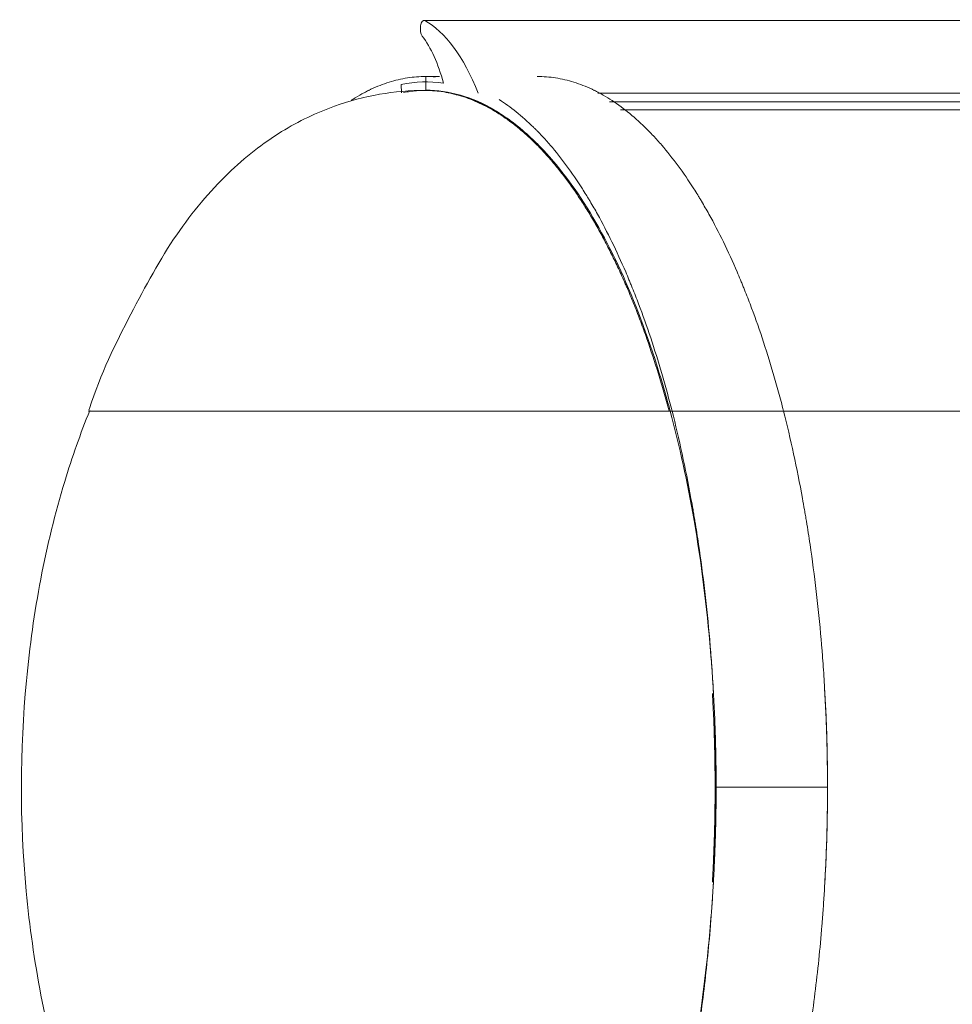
# Model space of a CAD drawing. Header units: millimetres. Extents: x -620 to 6530, y -1325 to 1325.
# Tile 244 of 256: x -560 to -225, y 972 to 1325. Entities that reach past the tile are written whole.
import ezdxf

# ---------------------------------------------------------------- set-up
doc = ezdxf.new("R2010")
doc.units = ezdxf.units.MM
doc.layers.add('Plan', color=7, linetype='Continuous', true_color=0xffffff)

msp = doc.modelspace()

# ---------------------------------------------------------------- linework, layer by layer
at = {"layer": 'Plan', "color": 155, "linetype": 'Continuous', "lineweight": 18}
for p, q in [((133.86, 1325.15), (-414.56, 1325.19)), ((-422.68, 1302.24), (-422.57, 1299.25)), ((-352.16, 1299.11), (133.37, 1299.07)), ((-347.98, 1296.01), (133.22, 1295.97)), ((-344.05, 1293.09), (133.23, 1293.05))]:
    msp.add_line(p, q, dxfattribs=at)
at = {"layer": 'Plan', "color": 155, "linetype": 'Continuous', "lineweight": 13}
for p, q in [((-414.29, 1325.12), (133.85, 1325.08)), ((-285.51, 1185), (-325.51, 1185))]:
    msp.add_line(p, q, dxfattribs=at)
at = {"layer": 'Plan', "color": 155, "linetype": 'Continuous', "lineweight": 18}
for centre, major_axis, start_param, end_param in [((-414.56, 1322.19), (0, 3), 6.065614, 8.927894), ((-422.4, 1237.25), (0, 90), 5.470276, 6.065614), ((-425.1, 1275.6), (0, 50), 5.284542, 5.786301), ((-413.85, 1050.13), (0, 253), 6.22354, 6.366873), ((-413.85, 1050.13), (0, 250), 6.045492, 6.283138)]:
    msp.add_ellipse(centre, major_axis=major_axis, ratio=0.417251, start_param=start_param, end_param=end_param, dxfattribs=at)
for points, degree, knots in [([(-440.62, 1296.52), (-440.41, 1296.65), (-440.2, 1296.79), (-438.93, 1297.59), (-437.33, 1298.54), (-435.45, 1299.54), (-434.64, 1299.95), (-434.23, 1300.15), (-434.1, 1300.21), (-433.83, 1300.34), (-431.53, 1301.44), (-429.22, 1302.34), (-424.86, 1303.7), (-422.68, 1304.21), (-418.29, 1304.89), (-416.1, 1305.06), (-413.89, 1305.06)], 3, [0, 0, 0, 0, 0.023974, 0.023974, 0.145977, 0.206979, 0.237479, 0.237479, 0.25273, 0.25273, 0.26798, 0.511987, 0.511987, 0.755993, 0.755993, 1, 1, 1, 1]), ([(-285.51, 1185), (-286.09, 1187.28), (-286.69, 1189.55), (-287.92, 1194.04), (-288.54, 1196.25), (-290.46, 1202.82), (-291.8, 1207.1), (-294.57, 1215.42), (-296.01, 1219.48), (-298.26, 1225.4), (-299.11, 1227.59), (-299.99, 1229.74), (-300.18, 1230.22), (-300.28, 1230.46), (-300.57, 1231.18), (-301.16, 1232.6), (-303.34, 1237.75), (-305.39, 1242.22), (-308.75, 1249.12), (-310.48, 1252.43), (-313.14, 1257.21), (-314.26, 1259.16), (-315.51, 1261.24), (-315.86, 1261.81), (-316.09, 1262.18), (-316.2, 1262.37), (-316.78, 1263.3), (-319.08, 1266.98), (-321.44, 1270.43), (-325.28, 1275.65), (-327.23, 1278.11), (-330.21, 1281.57), (-331.71, 1283.24), (-333.23, 1284.83), (-333.87, 1285.48), (-333.99, 1285.61), (-334.25, 1285.86), (-334.63, 1286.25), (-337.06, 1288.65), (-339.38, 1290.71), (-343.55, 1294.06), (-345.66, 1295.57), (-348.85, 1297.59), (-350.45, 1298.54), (-352.34, 1299.54), (-353.14, 1299.95), (-353.55, 1300.15), (-353.69, 1300.21), (-353.96, 1300.34), (-356.26, 1301.44), (-358.56, 1302.34), (-362.92, 1303.7), (-365.1, 1304.21), (-369.49, 1304.89), (-371.69, 1305.06), (-373.89, 1305.06)], 3, [0, 0, 0, 0, 0.03125, 0.03125, 0.0625, 0.0625, 0.125, 0.125, 0.1875, 0.1875, 0.21875, 0.222656, 0.222656, 0.226562, 0.226562, 0.234375, 0.25, 0.3125, 0.3125, 0.375, 0.375, 0.40625, 0.414063, 0.417969, 0.417969, 0.421875, 0.421875, 0.4375, 0.5, 0.5, 0.5625, 0.5625, 0.59375, 0.609375, 0.609375, 0.613281, 0.613281, 0.617187, 0.625, 0.6875, 0.6875, 0.75, 0.75, 0.78125, 0.796875, 0.804687, 0.804687, 0.808594, 0.808594, 0.8125, 0.875, 0.875, 0.9375, 0.9375, 1, 1, 1, 1]), ([(-413.89, 1300.06), (-425.17, 1300.09), (-442.74, 1297.03), (-466.44, 1285.77), (-485.67, 1270.65), (-504.22, 1248.78), (-519.99, 1219.74), (-530.73, 1198.11), (-534.75, 1185.52), (-534.81, 1185.32)], 3, [0, 0, 0, 0, 0.219378, 0.353941, 0.500576, 0.657959, 0.824501, 0.997264, 1, 1, 1, 1]), ([(-326.58, 1185), (-327.19, 1187.28), (-327.81, 1189.53), (-329.09, 1193.96), (-329.74, 1196.15), (-331.74, 1202.64), (-333.12, 1206.84), (-335.27, 1212.98), (-336.74, 1217.02), (-338.25, 1220.94), (-339.8, 1224.8), (-340.58, 1226.7), (-341.48, 1228.81), (-341.58, 1229.05), (-341.78, 1229.51), (-341.88, 1229.75), (-342.18, 1230.44), (-342.79, 1231.83), (-343.4, 1233.2), (-344.63, 1235.9), (-345.46, 1237.66), (-347.13, 1241.12), (-347.98, 1242.81), (-349.68, 1246.12), (-351.41, 1249.36), (-354.06, 1254), (-355.85, 1256.95), (-357.67, 1259.83), (-358.58, 1261.24), (-360.43, 1263.98), (-362.3, 1266.65), (-364.2, 1269.18), (-366.12, 1271.65), (-367.09, 1272.84), (-368.31, 1274.29), (-368.55, 1274.58), (-368.92, 1275.01), (-369.04, 1275.15), (-369.29, 1275.43), (-369.9, 1276.14), (-370.52, 1276.83), (-372, 1278.45), (-372.99, 1279.5), (-374.98, 1281.5), (-375.98, 1282.47), (-377.99, 1284.32), (-380.01, 1286.09), (-382.04, 1287.71), (-385.1, 1290.02), (-387.15, 1291.41), (-390.26, 1293.26), (-391.3, 1293.84), (-393.38, 1294.93), (-394.43, 1295.43), (-396.53, 1296.36), (-397.58, 1296.79), (-399.7, 1297.57), (-400.76, 1297.92), (-402.09, 1298.31), (-402.49, 1298.42), (-402.9, 1298.53), (-403.16, 1298.6), (-403.3, 1298.64), (-403.96, 1298.81), (-404.5, 1298.93), (-406.1, 1299.28), (-408.23, 1299.67), (-410.36, 1299.9), (-412.46, 1300.04), (-413.49, 1300.08), (-414.51, 1300.08)], 3, [0, 0, 0, 0, 0.031281, 0.031281, 0.062563, 0.062563, 0.125125, 0.125125, 0.156406, 0.187688, 0.187688, 0.218969, 0.218969, 0.222879, 0.222879, 0.226789, 0.226789, 0.23461, 0.25025, 0.25025, 0.281532, 0.281532, 0.312813, 0.312813, 0.344094, 0.375375, 0.406657, 0.406657, 0.437938, 0.437938, 0.469219, 0.500501, 0.500501, 0.531782, 0.531782, 0.539602, 0.539602, 0.543512, 0.543512, 0.547422, 0.563063, 0.563063, 0.594344, 0.594344, 0.625626, 0.625626, 0.656907, 0.688188, 0.688188, 0.750751, 0.750751, 0.782032, 0.782032, 0.813313, 0.813313, 0.844595, 0.844595, 0.875876, 0.875876, 0.883696, 0.887606, 0.887606, 0.891517, 0.891517, 0.907157, 0.907157, 0.938438, 0.96972, 0.96972, 1, 1, 1, 1]), ([(-413.89, 1300.06), (-403.63, 1300.06), (-383.5, 1290.45), (-369.31, 1276.35), (-364.84, 1270.63)], 2, [0, 0, 0, 0.400594, 0.801189, 1, 1, 1]), ([(-326.18, 1185), (-326.53, 1186.32), (-326.89, 1187.64), (-331.06, 1202.6), (-335.37, 1215.23), (-345.05, 1238.44), (-350.31, 1248.8), (-361.69, 1267.04), (-367.7, 1274.74), (-380.34, 1287.31), (-386.85, 1292.05), (-398.63, 1297.67), (-403.73, 1299.17), (-408.87, 1299.77)], 3, [0, 0, 0, 0, 0.019779, 0.019779, 0.225938, 0.225938, 0.432097, 0.432097, 0.638257, 0.638257, 0.844416, 0.844416, 1, 1, 1, 1]), ([(-387.51, 1296.75), (-385.48, 1295.44), (-383.46, 1293.99), (-379.38, 1290.71), (-377.31, 1288.88), (-375.01, 1286.63), (-374.63, 1286.25), (-374.25, 1285.86), (-373.99, 1285.61), (-373.86, 1285.48), (-373.23, 1284.83), (-371.71, 1283.24), (-370.21, 1281.57), (-367.23, 1278.11), (-365.28, 1275.65), (-361.44, 1270.43), (-359.55, 1267.67), (-357.24, 1264.04), (-356.77, 1263.3), (-356.2, 1262.37), (-356.09, 1262.18), (-355.86, 1261.81), (-355.51, 1261.24), (-354.26, 1259.16), (-353.14, 1257.21), (-350.48, 1252.43), (-348.75, 1249.12), (-345.39, 1242.22), (-343.75, 1238.64), (-341.75, 1234), (-341.16, 1232.6), (-340.57, 1231.18), (-340.28, 1230.46), (-340.18, 1230.22), (-339.99, 1229.74), (-339.11, 1227.59), (-338.26, 1225.4), (-336.01, 1219.48), (-334.57, 1215.42), (-331.8, 1207.1), (-330.46, 1202.82), (-328.54, 1196.25), (-327.92, 1194.04), (-326.69, 1189.55), (-326.09, 1187.28), (-325.51, 1185)], 3, [0, 0, 0, 0, 0.080056, 0.080056, 0.163687, 0.163687, 0.174141, 0.179368, 0.179368, 0.184595, 0.184595, 0.205503, 0.247319, 0.247319, 0.33095, 0.33095, 0.414581, 0.414581, 0.435489, 0.435489, 0.440716, 0.440716, 0.445943, 0.456397, 0.498212, 0.498212, 0.581844, 0.581844, 0.665475, 0.665475, 0.686383, 0.696837, 0.696837, 0.702064, 0.702064, 0.707291, 0.749106, 0.749106, 0.832737, 0.832737, 0.916369, 0.916369, 0.958184, 0.958184, 1, 1, 1, 1]), ([(-534.5, 1185.22), (-537.83, 1176.9), (-548.64, 1146.31), (-559.54, 1088.1), (-559.69, 1012.08), (-547.68, 949.68), (-529.7, 899.99), (-513.32, 866.57), (-494.65, 838.95), (-473.5, 818.47), (-445.83, 803.59), (-425.28, 799.94), (-413.89, 800.06)], 3, [0, 0, 0, 0, 0.055576, 0.20054, 0.348429, 0.497373, 0.576378, 0.674428, 0.737614, 0.811723, 0.898908, 1, 1, 1, 1]), ([(-326.18, 1185), (-322.84, 1172.53), (-319.99, 1159.44), (-315.01, 1130.56), (-313.03, 1114.93), (-311.28, 1093.84), (-310.93, 1088.84), (-310.65, 1083.82)], 3, [0, 0, 0, 0, 0.408358, 0.408358, 0.860051, 0.860051, 1, 1, 1, 1]), ([(-325.51, 1185), (-324.23, 1179.97), (-323.02, 1174.84), (-320.76, 1164.39), (-319.7, 1159.07), (-318.47, 1152.29), (-318.17, 1150.59), (-317.87, 1148.88), (-317.75, 1148.19), (-317.7, 1147.85), (-317.52, 1146.82), (-316.95, 1143.38), (-316.41, 1139.92), (-315.17, 1131.57), (-314.42, 1125.94), (-313.09, 1114.56), (-312.51, 1108.81), (-311.94, 1102.28), (-311.88, 1101.55), (-311.79, 1100.46), (-311.76, 1100.1), (-311.7, 1099.37), (-311.55, 1097.55), (-311.19, 1092.8), (-310.91, 1088.41), (-310.41, 1079.62), (-310.15, 1073.73), (-309.82, 1061.92), (-309.73, 1056), (-309.73, 1050.06)], 3, [0, 0, 0, 0, 0.125, 0.125, 0.25, 0.25, 0.28125, 0.289063, 0.289063, 0.296875, 0.296875, 0.3125, 0.375, 0.375, 0.5, 0.5, 0.625, 0.625, 0.640625, 0.640625, 0.648438, 0.648438, 0.65625, 0.6875, 0.75, 0.75, 0.875, 0.875, 1, 1, 1, 1]), ([(-269.73, 1050.06), (-269.73, 1056), (-269.82, 1061.92), (-270.15, 1073.73), (-270.41, 1079.62), (-270.91, 1088.41), (-271.19, 1092.8), (-271.55, 1097.55), (-271.7, 1099.37), (-271.76, 1100.1), (-271.79, 1100.46), (-271.88, 1101.55), (-272.43, 1108.1), (-273.09, 1114.56), (-274.42, 1125.94), (-275.17, 1131.57), (-276.41, 1139.92), (-276.95, 1143.38), (-277.52, 1146.82), (-277.7, 1147.85), (-277.76, 1148.19), (-277.87, 1148.88), (-278.17, 1150.59), (-278.47, 1152.29), (-279.7, 1159.07), (-280.76, 1164.39), (-283.02, 1174.84), (-284.23, 1179.97), (-285.51, 1185)], 3, [0, 0, 0, 0, 0.125, 0.125, 0.25, 0.25, 0.3125, 0.34375, 0.351562, 0.351562, 0.359375, 0.359375, 0.375, 0.5, 0.5, 0.625, 0.625, 0.6875, 0.703125, 0.703125, 0.710937, 0.710937, 0.71875, 0.75, 0.75, 0.875, 0.875, 1, 1, 1, 1]), ([(-311.04, 1015.97), (-311.03, 1016.11), (-311.03, 1016.25), (-311.01, 1016.56), (-311, 1016.74), (-310.98, 1017.1), (-310.95, 1017.65), (-310.88, 1018.91), (-310.82, 1019.99), (-310.65, 1023.59), (-310.52, 1026.47), (-310.32, 1032.23), (-310.17, 1037.99), (-310.09, 1043.74), (-310.07, 1048.05), (-310.06, 1049.49), (-310.07, 1052.36), (-310.08, 1053.8), (-310.11, 1058.11), (-310.16, 1060.98), (-310.29, 1066.71), (-310.38, 1069.58), (-310.59, 1075.31), (-310.72, 1078.18), (-310.92, 1081.92), (-310.96, 1082.8), (-311.01, 1083.68)], 3, [0, 0, 0, 0, 0.00611, 0.00611, 0.014066, 0.014066, 0.022021, 0.037933, 0.069756, 0.069756, 0.197047, 0.197047, 0.324338, 0.451629, 0.451629, 0.515275, 0.515275, 0.578921, 0.578921, 0.706212, 0.706212, 0.833503, 0.833503, 0.960794, 0.960794, 1, 1, 1, 1]), ([(-309.73, 1050.06), (-309.73, 1041.69), (-309.9, 1033.35), (-310.4, 1020.92), (-310.61, 1016.78), (-310.98, 1010.59), (-311.19, 1007.5), (-311.41, 1004.42), (-311.57, 1002.36), (-311.65, 1001.33), (-312.4, 992.1), (-313.23, 984.01), (-314.71, 972.05), (-315.24, 968.09), (-316.11, 962.2), (-316.55, 959.27), (-317.02, 956.35), (-317.34, 954.41), (-317.5, 953.44), (-318.97, 944.74), (-320.43, 937.2), (-322.83, 926.18), (-323.67, 922.55), (-324.99, 917.18), (-325.66, 914.52), (-326.35, 911.88), (-326.81, 910.13), (-327.05, 909.26), (-329.19, 901.43), (-331.22, 894.73), (-334.45, 885.06), (-335.57, 881.91), (-337.28, 877.27), (-338.15, 874.98), (-339.19, 872.35), (-339.64, 871.23), (-339.94, 870.49), (-340.09, 870.11), (-342.66, 863.83), (-345.18, 858.22), (-349.13, 850.29), (-350.47, 847.73), (-352.52, 844), (-353.56, 842.17), (-354.79, 840.08), (-355.31, 839.2), (-355.67, 838.61), (-355.85, 838.32), (-358.87, 833.38), (-361.79, 829.09), (-366.29, 823.2), (-367.81, 821.33), (-370.12, 818.65), (-371.28, 817.35), (-372.65, 815.89), (-373.24, 815.28), (-373.64, 814.87), (-373.83, 814.67), (-377.19, 811.26), (-380.4, 808.45), (-385.28, 804.82), (-386.92, 803.71), (-389.4, 802.19), (-390.65, 801.47), (-391.9, 800.8), (-392.73, 800.37), (-393.15, 800.16), (-396.92, 798.32), (-400.29, 797.1), (-407.07, 795.46), (-410.47, 795.06), (-413.89, 795.06)], 3, [0, 0, 0, 0, 0.0625, 0.0625, 0.09375, 0.09375, 0.109375, 0.117187, 0.117187, 0.125, 0.125, 0.1875, 0.1875, 0.21875, 0.21875, 0.234375, 0.242187, 0.242187, 0.25, 0.25, 0.3125, 0.3125, 0.34375, 0.34375, 0.359375, 0.367187, 0.367187, 0.375, 0.375, 0.4375, 0.4375, 0.46875, 0.46875, 0.484375, 0.492187, 0.496094, 0.496094, 0.5, 0.5, 0.5625, 0.5625, 0.59375, 0.59375, 0.609375, 0.617188, 0.621094, 0.621094, 0.625, 0.625, 0.6875, 0.6875, 0.71875, 0.71875, 0.734375, 0.742188, 0.746094, 0.746094, 0.75, 0.75, 0.8125, 0.8125, 0.84375, 0.84375, 0.859375, 0.867188, 0.867188, 0.875, 0.875, 0.9375, 0.9375, 1, 1, 1, 1]), ([(-373.89, 795.06), (-370.47, 795.06), (-367.07, 795.46), (-360.3, 797.1), (-356.92, 798.32), (-353.15, 800.16), (-352.73, 800.37), (-351.9, 800.8), (-350.65, 801.47), (-347.74, 803.16), (-345.28, 804.82), (-340.4, 808.45), (-337.19, 811.26), (-333.83, 814.67), (-333.64, 814.87), (-333.24, 815.28), (-332.65, 815.89), (-331.28, 817.35), (-328.57, 820.39), (-326.29, 823.2), (-321.79, 829.09), (-318.87, 833.38), (-315.85, 838.32), (-315.67, 838.61), (-315.32, 839.2), (-314.79, 840.08), (-313.56, 842.17), (-311.14, 846.45), (-309.13, 850.29), (-305.18, 858.22), (-302.66, 863.83), (-300.09, 870.11), (-299.94, 870.49), (-299.64, 871.23), (-299.19, 872.35), (-298.15, 874.98), (-296.12, 880.33), (-294.45, 885.06), (-291.22, 894.73), (-289.19, 901.43), (-287.05, 909.26), (-286.81, 910.13), (-286.35, 911.88), (-285.66, 914.52), (-284.09, 920.74), (-282.83, 926.18), (-280.43, 937.2), (-278.97, 944.74), (-277.5, 953.44), (-277.34, 954.41), (-277.02, 956.35), (-276.55, 959.27), (-275.51, 966.11), (-274.71, 972.05), (-273.23, 984.01), (-272.4, 992.1), (-271.65, 1001.33), (-271.57, 1002.36), (-271.41, 1004.42), (-271.19, 1007.5), (-270.71, 1014.71), (-270.4, 1020.92), (-269.9, 1033.35), (-269.73, 1041.69), (-269.73, 1050.06)], 3, [0, 0, 0, 0, 0.0625, 0.0625, 0.125, 0.125, 0.132813, 0.132813, 0.140625, 0.15625, 0.1875, 0.1875, 0.25, 0.25, 0.253906, 0.253906, 0.257813, 0.265625, 0.28125, 0.3125, 0.3125, 0.375, 0.375, 0.378906, 0.378906, 0.382813, 0.390625, 0.40625, 0.4375, 0.4375, 0.5, 0.5, 0.503906, 0.503906, 0.507813, 0.515625, 0.53125, 0.5625, 0.5625, 0.625, 0.625, 0.632813, 0.632813, 0.640625, 0.65625, 0.6875, 0.6875, 0.75, 0.75, 0.757813, 0.757813, 0.765625, 0.78125, 0.8125, 0.8125, 0.875, 0.875, 0.882813, 0.882813, 0.890625, 0.90625, 0.9375, 0.9375, 1, 1, 1, 1]), ([(-310.65, 1016.29), (-310.93, 1011.27), (-311.28, 1006.27), (-313.03, 985.18), (-315.01, 969.55), (-320.24, 939.22), (-323.45, 924.81), (-331.06, 897.52), (-335.37, 884.89), (-345.05, 861.67), (-350.31, 851.31), (-361.69, 833.07), (-367.7, 825.37), (-380.34, 812.81), (-386.85, 808.06), (-398.14, 802.68), (-402.74, 801.24), (-407.38, 800.54)], 3, [0, 0, 0, 0, 0.044304, 0.044304, 0.187335, 0.187335, 0.330365, 0.330365, 0.473396, 0.473396, 0.616427, 0.616427, 0.759458, 0.759458, 0.902489, 0.902489, 1, 1, 1, 1])]:
    msp.add_open_spline(points, degree=degree, knots=knots, dxfattribs=at)
at = {"layer": 'Plan', "color": 155, "linetype": 'Continuous', "lineweight": 13}
for points, degree in [([(-413.89, 1305.06), (-413.89, 1300.06)], 1), ([(-325.51, 1185), (-325.73, 1185), (-325.95, 1185), (-326.18, 1185)], 3), ([(-269.73, 1050.06), (-283.07, 1050.06), (-296.4, 1050.06), (-309.73, 1050.06)], 3), ([(-269.73, 1050.06), (-269.7, 1050.06)], 1)]:
    msp.add_open_spline(points, degree=degree, dxfattribs=at)
at = {"layer": 'Plan', "color": 155, "linetype": 'Continuous', "lineweight": 18}
for points, degree in [([(-409.01, 1305.06), (-410.63, 1305.06), (-412.26, 1305.06), (-413.89, 1305.06)], 3), ([(-413.89, 1305.06), (-412.72, 1305.06), (-411.54, 1305.01), (-410.37, 1304.91)], 3), ([(-421.93, 1299.31), (-420.35, 1299.61), (-418.77, 1299.81), (-417.19, 1299.93)], 3), ([(-270.64, 1083.65), (-270.7, 1084.66)], 1), ([(-270.65, 1083.82), (-270.01, 1072.64), (-269.7, 1061.39), (-269.7, 1050.06)], 3), ([(-310.29, 1076.87), (-309.69, 1063.53), (-309.69, 1050.06)], 2), ([(-309.69, 1050.06), (-309.69, 1032.82), (-310.68, 1015.82)], 2), ([(-270.65, 1016.29), (-270.01, 1027.47), (-269.7, 1038.73), (-269.7, 1050.06)], 3), ([(-270.7, 1015.45), (-270.64, 1016.47)], 1)]:
    msp.add_open_spline(points, degree=degree, dxfattribs=at)
at = {"layer": 'Plan', "color": 155, "linetype": 'Continuous', "lineweight": 13}
for points, knots in [([(-326.18, 1185), (-327.53, 1185), (-328.89, 1185), (-331.58, 1185), (-332.91, 1185), (-335.58, 1185), (-336.91, 1185), (-338.56, 1185), (-338.89, 1185), (-339.55, 1185), (-339.88, 1185), (-340.86, 1185), (-341.51, 1185), (-344.75, 1185), (-347.27, 1185), (-350.98, 1185), (-352.2, 1185), (-354.62, 1185), (-355.82, 1185), (-358.19, 1185), (-359.36, 1185), (-360.66, 1185), (-360.81, 1185), (-361.1, 1185), (-361.53, 1185), (-362.53, 1185), (-363.38, 1185), (-366.18, 1185), (-368.34, 1185), (-371.46, 1185), (-372.48, 1185), (-374.49, 1185), (-375.48, 1185), (-376.69, 1185), (-376.93, 1185), (-377.41, 1185), (-377.65, 1185), (-378.37, 1185), (-378.84, 1185), (-379.79, 1185), (-380.26, 1185), (-381.21, 1185), (-381.67, 1185), (-383.08, 1185), (-384.01, 1185), (-385.85, 1185), (-386.76, 1185), (-388.12, 1185), (-388.8, 1185), (-389.47, 1185), (-389.92, 1185), (-390.15, 1185), (-390.82, 1185), (-391.26, 1185), (-391.93, 1185), (-392.15, 1185), (-392.59, 1185), (-393.26, 1185), (-393.92, 1185), (-394.8, 1185), (-396.13, 1185), (-399.19, 1185), (-401.79, 1185), (-406.93, 1185), (-410.31, 1185), (-415.3, 1185), (-417.77, 1185), (-420.21, 1185), (-421.83, 1185), (-422.64, 1185), (-426.66, 1185), (-429.82, 1185), (-436.03, 1185), (-439.07, 1185), (-445.06, 1185), (-448, 1185), (-452.33, 1185), (-453.76, 1185), (-456.59, 1185), (-458, 1185), (-460.08, 1185), (-461.12, 1185), (-462.15, 1185), (-462.83, 1185), (-463.17, 1185), (-464.87, 1185), (-466.22, 1185), (-470.21, 1185), (-472.81, 1185), (-477.88, 1185), (-480.36, 1185), (-485.19, 1185), (-487.54, 1185), (-492.12, 1185), (-494.34, 1185), (-497.59, 1185), (-498.65, 1185), (-500.75, 1185), (-501.78, 1185), (-503.81, 1185), (-505.3, 1185), (-506.76, 1185), (-507.48, 1185), (-507.72, 1185), (-508.2, 1185), (-508.43, 1185), (-509.61, 1185), (-510.53, 1185), (-512.34, 1185), (-513.22, 1185), (-515.81, 1185), (-517.46, 1185), (-519.81, 1185), (-520.57, 1185), (-522.06, 1185), (-522.78, 1185), (-523.83, 1185), (-524.18, 1185), (-524.86, 1185), (-525.2, 1185), (-525.86, 1185), (-526.19, 1185), (-526.82, 1185), (-527.13, 1185), (-528.05, 1185), (-528.63, 1185), (-529.73, 1185), (-530.25, 1185), (-531.22, 1185), (-531.67, 1185), (-532.49, 1185), (-532.87, 1185), (-533.53, 1185), (-533.82, 1185), (-534.3, 1185), (-534.5, 1185), (-534.67, 1185), (-534.69, 1185), (-534.72, 1185), (-534.77, 1185), (-534.87, 1185), (-534.92, 1185), (-534.96, 1185), (-534.97, 1185), (-534.97, 1185)], [0, 0, 0, 0, 0.009371, 0.009371, 0.018742, 0.018742, 0.028113, 0.028113, 0.030455, 0.030455, 0.032798, 0.032798, 0.037483, 0.037483, 0.056225, 0.056225, 0.065596, 0.065596, 0.074967, 0.074967, 0.084338, 0.084338, 0.085509, 0.085509, 0.08668, 0.089023, 0.093708, 0.093708, 0.11245, 0.11245, 0.121821, 0.121821, 0.131192, 0.131192, 0.133534, 0.133534, 0.135877, 0.135877, 0.140563, 0.140563, 0.145248, 0.145248, 0.149933, 0.149933, 0.159304, 0.159304, 0.168675, 0.168675, 0.173361, 0.175703, 0.175703, 0.178046, 0.178046, 0.182731, 0.182731, 0.185074, 0.185074, 0.187417, 0.192102, 0.192102, 0.196788, 0.206158, 0.2249, 0.2249, 0.262383, 0.262383, 0.281125, 0.290496, 0.290496, 0.299867, 0.299867, 0.33735, 0.33735, 0.374834, 0.374834, 0.412317, 0.412317, 0.431059, 0.431059, 0.4498, 0.4498, 0.459171, 0.463856, 0.463856, 0.468542, 0.468542, 0.487284, 0.487284, 0.524767, 0.524767, 0.56225, 0.56225, 0.599734, 0.599734, 0.637217, 0.637217, 0.655959, 0.655959, 0.6747, 0.6747, 0.693442, 0.702813, 0.702813, 0.707498, 0.707498, 0.712184, 0.712184, 0.730925, 0.730925, 0.749667, 0.749667, 0.78715, 0.78715, 0.805892, 0.805892, 0.824634, 0.824634, 0.834005, 0.834005, 0.843375, 0.843375, 0.852746, 0.852746, 0.862117, 0.862117, 0.880859, 0.880859, 0.8996, 0.8996, 0.918342, 0.918342, 0.937084, 0.937084, 0.955825, 0.955825, 0.974567, 0.974567, 0.97691, 0.97691, 0.979253, 0.983938, 0.993309, 0.993309, 1, 1, 1, 1]), ([(2268.06, 1185), (2254.55, 1185), (2241.04, 1185), (2214.02, 1185), (2200.51, 1185), (2159.98, 1185), (2132.96, 1185), (2078.92, 1185), (2051.89, 1185), (1997.85, 1185), (1970.82, 1185), (1889.75, 1185), (1835.7, 1185), (1727.6, 1185), (1673.55, 1185), (1612.74, 1185), (1605.99, 1185), (1592.47, 1185), (1585.72, 1185), (1565.45, 1185), (1551.93, 1185), (1524.91, 1185), (1511.39, 1185), (1484.37, 1185), (1470.85, 1185), (1430.31, 1185), (1403.28, 1185), (1349.23, 1185), (1322.2, 1185), (1268.14, 1185), (1241.11, 1185), (1187.05, 1185), (1160.03, 1185), (1105.97, 1185), (1078.94, 1185), (1024.88, 1185), (997.85, 1185), (943.79, 1185), (916.76, 1185), (862.71, 1185), (835.68, 1185), (754.59, 1185), (700.53, 1185), (592.42, 1185), (538.36, 1185), (430.24, 1185), (376.18, 1185), (268.06, 1185), (159.95, 1185), (51.83, 1185), (-96.66, 1185), (-191.08, 1185), (-285.51, 1185)], [0, 0, 0, 0, 0.015876, 0.015876, 0.031753, 0.031753, 0.063505, 0.063505, 0.095258, 0.095258, 0.12701, 0.12701, 0.190516, 0.190516, 0.254021, 0.254021, 0.261959, 0.261959, 0.269897, 0.269897, 0.285773, 0.285773, 0.30165, 0.30165, 0.317526, 0.317526, 0.349278, 0.349278, 0.381031, 0.381031, 0.412784, 0.412784, 0.444536, 0.444536, 0.476289, 0.476289, 0.508041, 0.508041, 0.539794, 0.539794, 0.571547, 0.571547, 0.635052, 0.635052, 0.698557, 0.698557, 0.762062, 0.762062, 0.825567, 0.889072, 0.889072, 1, 1, 1, 1])]:
    msp.add_open_spline(points, degree=3, knots=knots, dxfattribs=at)

doc.saveas('drawing.dxf')
